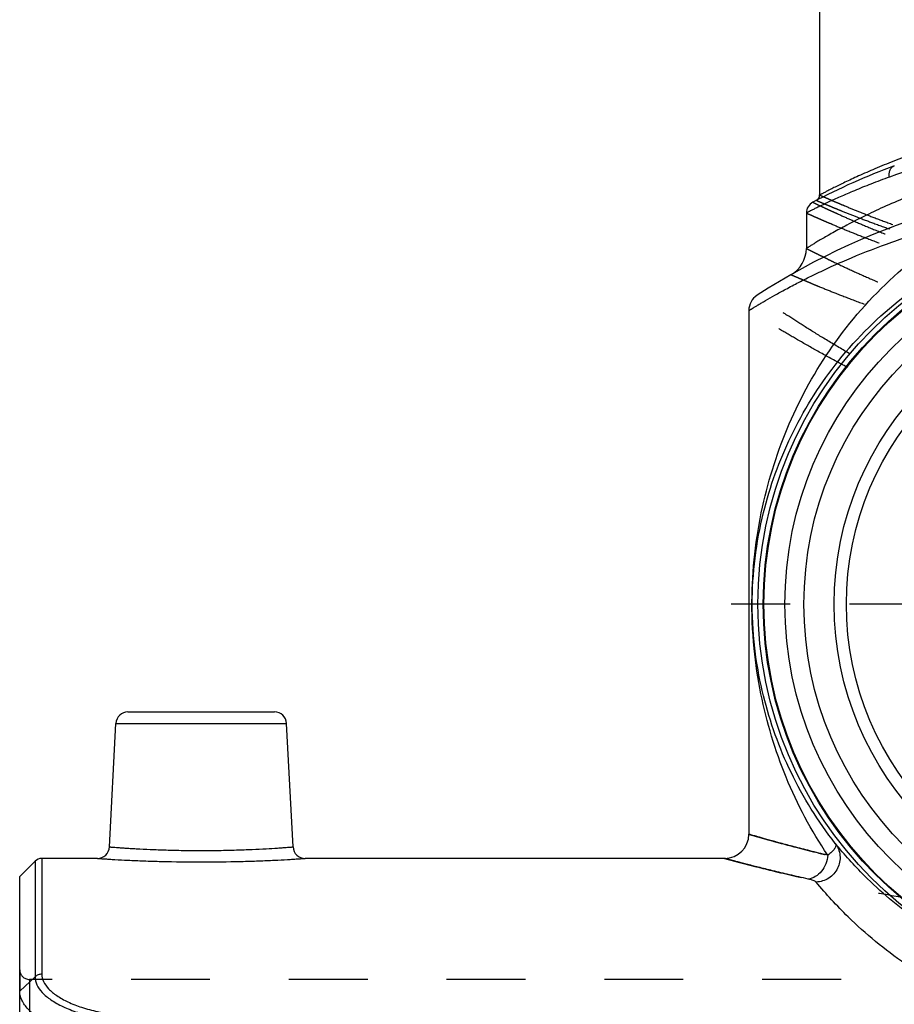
# Model space of a CAD drawing. Header units: millimetres. Extents: x 0 to 1000, y 0 to 1000.
# Tile 3 of 7: x 407 to 479, y 459 to 540. Entities that reach past the tile are written whole.
import ezdxf

# ---------------------------------------------------------------- set-up
doc = ezdxf.new("R2010")
doc.units = ezdxf.units.MM
doc.header["$LTSCALE"] = 65.185185
doc.linetypes.add('CENTER', pattern=[0.6, 0.375, -0.075, 0.075, -0.075])
doc.linetypes.add('HIDDEN', pattern=[0.2, 0.1, -0.1])
for name, color, linetype in [('FASEN', 7, 'CONTINUOUS'), ('FLAECHEN', 7, 'CONTINUOUS'), ('KOERPER', 7, 'CONTINUOUS'), ('KONST.EL_MIT_GEO', 7, 'CONTINUOUS')]:
    doc.layers.add(name, color=color, linetype=linetype)

msp = doc.modelspace()

# ---------------------------------------------------------------- linework, layer by layer
at = {"layer": 'FASEN', "color": 7, "linetype": 'Continuous'}
for p, q in [((407, 469.2), (408.266, 470.466)), ((407, 459.739), (407, 469.2))]:
    msp.add_line(p, q, dxfattribs=at)
for radius in [31.5, 29.768]:
    msp.add_circle((500, 491.7), radius, dxfattribs=at)
msp.add_open_spline([(416.215, 455.505), (415.602, 455.527), (414.401, 455.62), (412.669, 455.906), (411.084, 456.326), (409.701, 456.859), (408.562, 457.482), (407.703, 458.176), (407.144, 458.924), (407, 459.483), (407, 459.739)], degree=3, knots=[0, 0, 0, 0, 0.170312, 0.334048, 0.486729, 0.624524, 0.744604, 0.845667, 0.92896, 1, 1, 1, 1], dxfattribs=at)
at = {"layer": 'FLAECHEN', "color": 7, "linetype": 'Continuous'}
for p, q in [((472, 524.032), (472, 521.104)), ((467.25, 515.967), (467.25, 472.7))]:
    msp.add_line(p, q, dxfattribs=at)
msp.add_circle((500, 491.7), 24.688, dxfattribs=at)
at = {"layer": 'KOERPER', "color": 40, "linetype": 'CENTER'}
msp.add_line((500, 491.7), (463.31, 491.7), dxfattribs=at)
at = {"layer": 'KOERPER', "color": 7, "linetype": 'Continuous'}
for p, q in [((413.417, 470.7), (408.831, 470.7)), ((465.25, 470.7), (430.583, 470.7))]:
    msp.add_line(p, q, dxfattribs=at)
at = {"layer": 'KOERPER', "color": 8, "linetype": 'HIDDEN'}
msp.add_line((592.2, 460.7), (407.8, 460.7), dxfattribs=at)
at = {"layer": 'KOERPER', "color": 7, "linetype": 'Continuous'}
for radius in [32, 31.559]:
    msp.add_circle((500, 491.7), radius, dxfattribs=at)
at = {"layer": 'KONST.EL_MIT_GEO', "color": 7, "linetype": 'Continuous'}
for p, q in [((473.1, 588.7), (473.1, 525.516)), ((415.949, 482.8), (428.051, 482.8)), ((414.416, 471.648), (414.95, 481.852)), ((414.95, 481.852), (429.05, 481.852)), ((429.584, 471.648), (429.05, 481.852)), ((408.266, 470.466), (408.266, 460.907)), ((408.831, 470.7), (408.831, 461.123)), ((407, 459.739), (408.266, 460.907)), ((407, 452.877), (407, 459.739))]:
    msp.add_line(p, q, dxfattribs=at)
at = {"layer": 'KONST.EL_MIT_GEO', "color": 8, "linetype": 'HIDDEN'}
for p, q in [((407, 461.5), (407, 459.739)), ((407.8, 460.7), (407.8, 452.139))]:
    msp.add_line(p, q, dxfattribs=at)
at = {"layer": 'KONST.EL_MIT_GEO', "color": 7, "linetype": 'Continuous'}
for radius in [28.2, 25.7]:
    msp.add_circle((500, 491.7), radius, dxfattribs=at)
for centre, radius, start, end in [((500, 472.7), 59, 110.57117, 117.74369), ((500, 467.7), 59, 57.07927, 122.92073), ((473, 524.032), 1, 117.74377, 179.99993), ((472.6, 525.516), 0.5, 297.41951, 0.00014), ((469.5, 521.104), 2.5, 299.7314, 0.00002), ((468.75, 515.967), 1.5, 122.92078, 180.00003), ((415.949, 481.8), 1, 90, 177), ((428.051, 481.8), 1, 3, 90), ((465.25, 472.7), 2, 270, 360), ((413.417, 471.7), 1, 269.99928, 357.00007), ((430.583, 471.7), 1, 182.99993, 270.00073), ((408.831, 469.9), 0.8, 90, 135)]:
    msp.add_arc(centre, radius, start, end, dxfattribs=at)
at = {"layer": 'KONST.EL_MIT_GEO', "color": 8, "linetype": 'HIDDEN'}
msp.add_arc((407.8, 461.5), 0.8, 180, 270, dxfattribs=at)
at = {"layer": 'KONST.EL_MIT_GEO', "color": 7, "linetype": 'Continuous'}
for points, knots in [([(526.9, 525.516), (526.899, 525.518), (526.884, 525.521), (526.862, 525.537), (526.819, 525.558), (526.761, 525.589), (526.686, 525.628), (526.554, 525.697), (526.348, 525.804), (526.054, 525.955), (525.696, 526.135), (525.277, 526.342), (524.799, 526.573), (524.262, 526.826), (523.438, 527.204), (522.276, 527.711), (520.727, 528.338), (518.986, 528.981), (517.064, 529.618), (514.2, 530.453), (510.281, 531.343), (505.26, 532.038), (500, 532.283), (494.74, 532.038), (489.719, 531.343), (485.8, 530.453), (482.936, 529.618), (481.014, 528.981), (479.273, 528.338), (477.724, 527.711), (476.562, 527.204), (475.738, 526.826), (475.201, 526.573), (474.723, 526.342), (474.304, 526.135), (473.946, 525.955), (473.652, 525.804), (473.446, 525.697), (473.314, 525.628), (473.239, 525.589), (473.181, 525.558), (473.138, 525.537), (473.116, 525.521), (473.101, 525.518), (473.1, 525.516)], [0, 0, 0, 0, 0.000169, 0.000674, 0.001516, 0.002692, 0.004201, 0.00604, 0.010693, 0.016622, 0.023788, 0.03215, 0.041662, 0.052276, 0.063944, 0.090251, 0.120212, 0.153481, 0.189737, 0.228673, 0.313343, 0.404845, 0.5, 0.595155, 0.686657, 0.771326, 0.810263, 0.846519, 0.879788, 0.909749, 0.936056, 0.947724, 0.958338, 0.96785, 0.976212, 0.983378, 0.989307, 0.99396, 0.995799, 0.997308, 0.998484, 0.999326, 0.999831, 1, 1, 1, 1]), ([(500, 530.754), (496.078, 530.754), (488.877, 530.05), (481.931, 528.111), (478.866, 527.002)], [0, 0, 0, 0, 0.546145, 1, 1, 1, 1]), ([(500, 529.2), (498.143, 529.2), (494.496, 529.004), (489.257, 528.163), (485.185, 527.09), (482.219, 526.087), (480.228, 525.32), (478.424, 524.544), (476.819, 523.787), (475.614, 523.172), (474.758, 522.713), (474.199, 522.404), (473.7, 522.121), (473.262, 521.867), (472.888, 521.646), (472.579, 521.46), (472.363, 521.328), (472.225, 521.243), (472.146, 521.195), (472.085, 521.156), (472.039, 521.131), (472.017, 521.111), (472.001, 521.107), (472, 521.104)], [0, 0, 0, 0, 0.188744, 0.370244, 0.538413, 0.615962, 0.688387, 0.755107, 0.81548, 0.86878, 0.892528, 0.914196, 0.933673, 0.950845, 0.965604, 0.977844, 0.987473, 0.991283, 0.994412, 0.996852, 0.9986, 0.99965, 1, 1, 1, 1]), ([(478.866, 527.002), (478.849, 527.104), (478.841, 527.306), (478.907, 527.587), (479.05, 527.814), (479.194, 527.91), (479.269, 527.938)], [0, 0, 0, 0, 0.283377, 0.544674, 0.780928, 1, 1, 1, 1]), ([(478.866, 527.002), (478.351, 526.815), (477.38, 526.449), (476.022, 525.897), (474.847, 525.389), (473.99, 524.999), (473.403, 524.722), (473.04, 524.548), (472.731, 524.397), (472.476, 524.271), (472.298, 524.183), (472.184, 524.125), (472.119, 524.093), (472.07, 524.067), (472.032, 524.05), (472.014, 524.037), (472.001, 524.035), (472, 524.032)], [0, 0, 0, 0, 0.219364, 0.415928, 0.587571, 0.732152, 0.793611, 0.847498, 0.89357, 0.931602, 0.961399, 0.973159, 0.982804, 0.990316, 0.995691, 0.998921, 1, 1, 1, 1]), ([(467.25, 515.967), (467.251, 515.969), (467.261, 515.971), (467.275, 515.983), (467.303, 515.999), (467.341, 516.023), (467.391, 516.053), (467.478, 516.107), (467.614, 516.19), (467.808, 516.308), (468.046, 516.45), (468.324, 516.616), (468.775, 516.88), (469.436, 517.258), (470.343, 517.758), (471.397, 518.315), (472.59, 518.913), (473.917, 519.542), (475.924, 520.431), (478.723, 521.536), (482.422, 522.746), (485.056, 523.42), (486.436, 523.724)], [0, 0, 0, 0, 0.00031, 0.00124, 0.002788, 0.004953, 0.007733, 0.011122, 0.019717, 0.030698, 0.044016, 0.059613, 0.077428, 0.119435, 0.169471, 0.22696, 0.291344, 0.362106, 0.438768, 0.608066, 0.79612, 1, 1, 1, 1]), ([(473.766, 470.964), (472.411, 472.984), (470.126, 477.285), (468.357, 483.155), (467.596, 488.229), (467.379, 493.575), (468.198, 500.051), (470.576, 507.166), (474.281, 513.644), (479.516, 519.462), (483.975, 522.492), (486.436, 523.724)], [0, 0, 0, 0, 0.119596, 0.237655, 0.299656, 0.371525, 0.500226, 0.618113, 0.738357, 0.864656, 1, 1, 1, 1]), ([(474.388, 471.936), (472.969, 473.754), (470.546, 477.65), (468.598, 483.063), (467.703, 487.773), (467.357, 492.861), (468.13, 499.042), (470.549, 505.754), (474.281, 511.756), (479.559, 517.125), (484.001, 519.877), (486.452, 521.001)], [0, 0, 0, 0, 0.119256, 0.235097, 0.295267, 0.366694, 0.49804, 0.613881, 0.733144, 0.86059, 1, 1, 1, 1]), ([(473.766, 470.964), (473.272, 471.082), (472.343, 471.31), (471.042, 471.644), (469.924, 471.943), (469.11, 472.167), (468.557, 472.323), (468.217, 472.42), (467.929, 472.502), (467.691, 472.571), (467.507, 472.624), (467.383, 472.661), (467.316, 472.68), (467.277, 472.693), (467.267, 472.694), (467.248, 472.702), (467.25, 472.7)], [0, 0, 0, 0, 0.225834, 0.425583, 0.597647, 0.740632, 0.800812, 0.853268, 0.897869, 0.934513, 0.963111, 0.983586, 0.990764, 0.995895, 0.998975, 1, 1, 1, 1]), ([(474.388, 471.936), (474.605, 471.654), (474.882, 470.944), (474.664, 469.831), (473.903, 468.982), (473.168, 468.755), (472.805, 468.746)], [0, 0, 0, 0, 0.2465, 0.496193, 0.748503, 1, 1, 1, 1]), ([(474.388, 471.936), (474.408, 471.909), (474.437, 471.847), (474.44, 471.739), (474.406, 471.624), (474.308, 471.448), (474.096, 471.216), (473.887, 471.051), (473.766, 470.964)], [0, 0, 0, 0, 0.078847, 0.160029, 0.25318, 0.363276, 0.641737, 1, 1, 1, 1]), ([(500, 459.6), (497.927, 459.6), (494.005, 459.977), (488.739, 461.47), (484.511, 463.418), (480.54, 465.905), (477.21, 468.721), (475.149, 471.01), (474.388, 471.936)], [0, 0, 0, 0, 0.211802, 0.399675, 0.556723, 0.685876, 0.877479, 1, 1, 1, 1]), ([(414.416, 471.648), (414.427, 471.644), (414.455, 471.646), (414.503, 471.64), (414.6, 471.634), (414.765, 471.621), (415.015, 471.603), (415.331, 471.58), (415.712, 471.554), (416.154, 471.527), (416.85, 471.486), (417.837, 471.437), (419.132, 471.39), (420.537, 471.358), (422, 471.347), (423.463, 471.358), (424.868, 471.39), (426.163, 471.437), (427.297, 471.494), (428.121, 471.543), (428.669, 471.58), (428.985, 471.603), (429.235, 471.621), (429.4, 471.634), (429.497, 471.64), (429.545, 471.646), (429.573, 471.644), (429.584, 471.648)], [0, 0, 0, 0, 0.00241, 0.005415, 0.009614, 0.021542, 0.038077, 0.059059, 0.084282, 0.113504, 0.146445, 0.222184, 0.308611, 0.40242, 0.5, 0.597581, 0.691389, 0.777817, 0.853556, 0.915718, 0.940941, 0.961923, 0.978459, 0.990386, 0.994585, 0.99759, 1, 1, 1, 1]), ([(413.417, 470.7), (413.431, 470.7), (413.486, 470.693), (413.61, 470.688), (413.815, 470.673), (414.1, 470.655), (414.46, 470.632), (415.082, 470.596), (416.017, 470.547), (417.301, 470.491), (419.321, 470.426), (422, 470.391), (424.679, 470.426), (426.699, 470.491), (427.983, 470.547), (428.918, 470.596), (429.54, 470.632), (429.9, 470.655), (430.185, 470.673), (430.39, 470.688), (430.514, 470.693), (430.569, 470.7), (430.583, 470.7)], [0, 0, 0, 0, 0.002428, 0.009686, 0.021698, 0.03834, 0.059441, 0.084784, 0.14714, 0.222945, 0.309264, 0.5, 0.690737, 0.777055, 0.85286, 0.915216, 0.940559, 0.96166, 0.978302, 0.990314, 0.997572, 1, 1, 1, 1]), ([(472.164, 468.992), (471.641, 469.107), (470.657, 469.331), (469.278, 469.66), (468.092, 469.954), (467.228, 470.175), (466.641, 470.328), (466.279, 470.423), (465.972, 470.505), (465.719, 470.573), (465.524, 470.625), (465.392, 470.662), (465.32, 470.681), (465.279, 470.693), (465.268, 470.694), (465.248, 470.701), (465.25, 470.7)], [0, 0, 0, 0, 0.225456, 0.425052, 0.597122, 0.740211, 0.800463, 0.852993, 0.897667, 0.934378, 0.963033, 0.983551, 0.990744, 0.995886, 0.998972, 1, 1, 1, 1]), ([(473.766, 470.964), (473.746, 470.721), (473.636, 470.244), (473.283, 469.623), (472.781, 469.169), (472.367, 469.017), (472.164, 468.992)], [0, 0, 0, 0, 0.268469, 0.530182, 0.774879, 1, 1, 1, 1]), ([(472.805, 468.746), (472.781, 468.775), (472.701, 468.824), (472.49, 468.913), (472.301, 468.961), (472.164, 468.992)], [0, 0, 0, 0, 0.163993, 0.391504, 1, 1, 1, 1]), ([(500, 455.841), (497.888, 455.841), (493.851, 456.207), (487.052, 458.036), (480.8, 461.238), (475.895, 465.28), (473.637, 467.745), (472.805, 468.746)], [0, 0, 0, 0, 0.204068, 0.388892, 0.677656, 0.874301, 1, 1, 1, 1]), ([(408.266, 460.907), (408.265, 460.687), (408.39, 460.205), (408.873, 459.558), (409.618, 458.955), (410.609, 458.409), (411.816, 457.941), (413.723, 457.432), (415.26, 457.253), (416.315, 457.215)], [0, 0, 0, 0, 0.069984, 0.152507, 0.253097, 0.373023, 0.511007, 0.664224, 1, 1, 1, 1]), ([(408.831, 461.123), (408.728, 461.123), (408.52, 461.086), (408.34, 460.976), (408.266, 460.907)], [0, 0, 0, 0, 0.505055, 1, 1, 1, 1]), ([(408.831, 461.123), (408.832, 460.918), (408.951, 460.47), (409.403, 459.868), (410.1, 459.307), (411.025, 458.798), (412.153, 458.361), (413.935, 457.886), (415.373, 457.719), (416.36, 457.684)], [0, 0, 0, 0, 0.069778, 0.152156, 0.252604, 0.372416, 0.51037, 0.66368, 1, 1, 1, 1])]:
    msp.add_open_spline(points, degree=3, knots=knots, dxfattribs=at)
at = {"layer": 'KONST.EL_MIT_GEO', "color": 8, "linetype": 'HIDDEN'}
for points, knots in [([(472.534, 524.917), (472.547, 524.915), (472.57, 524.898), (472.616, 524.879), (472.705, 524.835), (472.858, 524.762), (473.09, 524.651), (473.388, 524.51), (473.749, 524.34), (474.173, 524.144), (474.858, 523.832), (475.858, 523.389), (477.225, 522.808), (478.803, 522.174), (480.578, 521.506), (482.536, 520.827), (485.456, 519.913), (489.453, 518.891), (494.593, 518.049), (498.175, 517.846), (500, 517.846)], [0, 0, 0, 0, 0.001305, 0.002932, 0.005208, 0.011694, 0.020725, 0.032258, 0.046235, 0.062593, 0.081258, 0.125187, 0.177351, 0.237047, 0.303574, 0.37625, 0.454412, 0.62455, 0.808542, 1, 1, 1, 1]), ([(472.83, 525.072), (472.833, 525.072), (472.844, 525.064), (472.87, 525.056), (472.912, 525.036), (472.971, 525.011), (473.047, 524.979), (473.181, 524.921), (473.39, 524.832), (473.69, 524.706), (474.054, 524.554), (474.48, 524.378), (475.168, 524.098), (476.171, 523.702), (477.539, 523.184), (479.115, 522.62), (480.883, 522.028), (482.83, 521.43), (485.724, 520.629), (489.668, 519.743), (494.714, 519.022), (500, 518.763), (505.286, 519.022), (510.332, 519.743), (514.276, 520.629), (517.17, 521.43), (519.117, 522.028), (520.885, 522.62), (522.461, 523.184), (523.829, 523.702), (524.832, 524.098), (525.52, 524.378), (525.946, 524.554), (526.31, 524.706), (526.609, 524.832), (526.819, 524.921), (526.953, 524.979), (527.029, 525.011), (527.088, 525.036), (527.13, 525.056), (527.156, 525.064), (527.167, 525.072), (527.17, 525.072)], [0, 0, 0, 0, 0.000165, 0.000657, 0.001477, 0.002624, 0.004096, 0.00589, 0.010438, 0.016244, 0.023277, 0.031505, 0.040889, 0.06296, 0.089143, 0.11908, 0.152415, 0.188801, 0.227902, 0.312906, 0.404659, 0.5, 0.595341, 0.687094, 0.772098, 0.811199, 0.847585, 0.88092, 0.910857, 0.93704, 0.959111, 0.968495, 0.976723, 0.983756, 0.989562, 0.99411, 0.995904, 0.997376, 0.998523, 0.999343, 0.999835, 1, 1, 1, 1]), ([(473.1, 525.516), (473.102, 525.513), (473.115, 525.511), (473.138, 525.497), (473.181, 525.48), (473.238, 525.454), (473.313, 525.421), (473.445, 525.362), (473.651, 525.272), (473.946, 525.143), (474.304, 524.988), (474.724, 524.809), (475.401, 524.524), (476.389, 524.12), (477.739, 523.593), (479.294, 523.018), (481.041, 522.415), (482.965, 521.804), (485.83, 520.986), (489.739, 520.08), (494.748, 519.342), (500, 519.076), (505.252, 519.342), (510.261, 520.08), (514.17, 520.986), (517.035, 521.804), (518.959, 522.415), (520.706, 523.018), (522.261, 523.593), (523.611, 524.12), (524.599, 524.524), (525.276, 524.809), (525.696, 524.988), (526.054, 525.143), (526.349, 525.272), (526.555, 525.362), (526.687, 525.421), (526.762, 525.454), (526.819, 525.48), (526.862, 525.497), (526.885, 525.511), (526.898, 525.513), (526.9, 525.516)], [0, 0, 0, 0, 0.000164, 0.000655, 0.001473, 0.002616, 0.004083, 0.005872, 0.010406, 0.016194, 0.023208, 0.031415, 0.040775, 0.062799, 0.088936, 0.118832, 0.152135, 0.188501, 0.227596, 0.312637, 0.404499, 0.5, 0.595501, 0.687363, 0.772404, 0.811499, 0.847865, 0.881168, 0.911064, 0.937201, 0.959225, 0.968585, 0.976792, 0.983806, 0.989594, 0.994128, 0.995917, 0.997384, 0.998527, 0.999345, 0.999836, 1, 1, 1, 1]), ([(472, 524.032), (472.002, 524.03), (472.016, 524.027), (472.04, 524.013), (472.084, 523.995), (472.144, 523.967), (472.222, 523.932), (472.36, 523.87), (472.574, 523.775), (472.882, 523.639), (473.255, 523.475), (473.692, 523.286), (474.398, 522.985), (475.427, 522.557), (476.832, 521.998), (478.451, 521.387), (480.269, 520.745), (482.271, 520.093), (485.25, 519.216), (489.316, 518.239), (494.529, 517.437), (498.154, 517.244), (500, 517.244)], [0, 0, 0, 0, 0.000329, 0.001313, 0.002951, 0.005241, 0.008181, 0.011766, 0.020851, 0.03245, 0.046503, 0.062944, 0.081696, 0.125809, 0.17815, 0.238003, 0.304654, 0.37741, 0.455599, 0.6256, 0.809172, 1, 1, 1, 1]), ([(472, 521.104), (472.002, 521.101), (472.016, 521.098), (472.04, 521.082), (472.085, 521.061), (472.145, 521.029), (472.224, 520.989), (472.363, 520.918), (472.579, 520.809), (472.888, 520.653), (473.263, 520.466), (473.702, 520.25), (474.409, 519.906), (475.439, 519.42), (476.843, 518.785), (478.458, 518.092), (480.27, 517.365), (482.265, 516.627), (485.231, 515.634), (489.286, 514.524), (494.506, 513.606), (498.146, 513.384), (500, 513.384)], [0, 0, 0, 0, 0.000336, 0.001343, 0.003019, 0.005361, 0.008367, 0.012031, 0.02131, 0.033142, 0.04746, 0.064185, 0.08323, 0.127913, 0.180742, 0.240946, 0.307779, 0.380536, 0.458554, 0.627798, 0.810306, 1, 1, 1, 1]), ([(470.74, 518.933), (470.743, 518.933), (470.755, 518.924), (470.784, 518.915), (470.831, 518.893), (470.897, 518.865), (470.982, 518.828), (471.132, 518.763), (471.364, 518.663), (471.697, 518.52), (472.101, 518.349), (472.573, 518.152), (473.331, 517.838), (474.431, 517.394), (475.927, 516.815), (477.64, 516.184), (479.554, 515.523), (481.652, 514.854), (484.756, 513.957), (488.972, 512.959), (494.359, 512.14), (498.098, 511.944), (500, 511.944)], [0, 0, 0, 0, 0.000341, 0.001363, 0.003062, 0.005438, 0.008487, 0.012202, 0.021605, 0.03359, 0.04808, 0.064993, 0.084235, 0.129317, 0.182521, 0.243046, 0.310125, 0.383033, 0.461092, 0.630027, 0.811642, 1, 1, 1, 1]), ([(500, 503.955), (498.9, 503.955), (496.708, 504.087), (492.47, 504.829), (487.535, 506.414), (482.976, 508.445), (479.643, 510.136), (477.391, 511.357), (475.337, 512.532), (473.498, 513.63), (471.894, 514.625), (470.713, 515.379), (469.9, 515.91), (469.394, 516.243), (468.962, 516.532), (468.604, 516.771), (468.355, 516.94), (468.194, 517.049), (468.103, 517.111), (468.032, 517.159), (467.983, 517.195), (467.951, 517.212), (467.939, 517.225), (467.935, 517.226)], [0, 0, 0, 0, 0.093863, 0.186767, 0.366488, 0.53426, 0.61219, 0.685281, 0.752812, 0.813996, 0.867982, 0.913878, 0.933509, 0.950785, 0.965601, 0.977866, 0.987496, 0.991302, 0.994426, 0.996861, 0.998603, 0.99965, 1, 1, 1, 1]), ([(500, 503.435), (498.893, 503.435), (496.687, 503.558), (493.444, 504.08), (490.318, 504.867), (486.41, 506.14), (482.751, 507.649), (479.338, 509.25), (477.026, 510.407), (474.914, 511.52), (473.018, 512.561), (471.36, 513.503), (470.138, 514.218), (469.295, 514.72), (468.769, 515.036), (468.319, 515.309), (467.948, 515.537), (467.688, 515.696), (467.52, 515.8), (467.426, 515.858), (467.352, 515.904), (467.298, 515.935), (467.269, 515.957), (467.253, 515.964), (467.25, 515.967)], [0, 0, 0, 0, 0.093642, 0.186363, 0.277371, 0.365996, 0.53371, 0.611641, 0.684749, 0.752315, 0.813552, 0.867611, 0.913597, 0.933277, 0.950602, 0.965467, 0.977775, 0.987443, 0.991264, 0.994401, 0.996847, 0.998597, 0.999649, 1, 1, 1, 1]), ([(467.25, 472.7), (467.253, 472.698), (467.268, 472.697), (467.296, 472.685), (467.347, 472.672), (467.416, 472.651), (467.506, 472.625), (467.664, 472.579), (467.911, 472.507), (468.266, 472.405), (468.697, 472.283), (469.204, 472.141), (470.025, 471.915), (471.226, 471.595), (472.871, 471.177), (474.772, 470.722), (476.913, 470.249), (479.274, 469.773), (482.793, 469.141), (487.577, 468.458), (493.657, 467.919), (500, 467.729), (506.343, 467.919), (512.423, 468.458), (517.207, 469.141), (520.726, 469.773), (523.087, 470.249), (525.228, 470.722), (527.129, 471.177), (528.774, 471.595), (529.975, 471.915), (530.796, 472.141), (531.303, 472.283), (531.734, 472.405), (532.089, 472.507), (532.336, 472.579), (532.494, 472.625), (532.584, 472.651), (532.653, 472.672), (532.704, 472.685), (532.732, 472.697), (532.747, 472.698), (532.75, 472.7)], [0, 0, 0, 0, 0.000157, 0.000626, 0.001407, 0.0025, 0.003903, 0.005616, 0.009962, 0.015522, 0.022276, 0.030201, 0.039268, 0.060712, 0.08634, 0.11586, 0.148958, 0.185308, 0.224568, 0.310383, 0.403337, 0.5, 0.596662, 0.689617, 0.775431, 0.814692, 0.851041, 0.88414, 0.91366, 0.939288, 0.960732, 0.969799, 0.977724, 0.984478, 0.990038, 0.994384, 0.996096, 0.9975, 0.998593, 0.999374, 0.999843, 1, 1, 1, 1]), ([(465.25, 470.7), (465.253, 470.698), (465.269, 470.697), (465.3, 470.685), (465.354, 470.672), (465.429, 470.651), (465.525, 470.625), (465.696, 470.579), (465.962, 470.508), (466.344, 470.406), (466.807, 470.284), (467.352, 470.143), (468.233, 469.918), (469.522, 469.599), (471.283, 469.185), (473.316, 468.736), (475.6, 468.269), (478.113, 467.801), (481.848, 467.182), (486.908, 466.517), (493.323, 465.994), (500, 465.809), (506.677, 465.994), (513.092, 466.517), (518.152, 467.182), (521.887, 467.801), (524.4, 468.269), (526.684, 468.736), (528.717, 469.185), (530.478, 469.599), (531.767, 469.918), (532.648, 470.143), (533.193, 470.284), (533.656, 470.406), (534.038, 470.508), (534.336, 470.588), (534.532, 470.64), (534.646, 470.672), (534.7, 470.685), (534.731, 470.696), (534.747, 470.698), (534.75, 470.7)], [0, 0, 0, 0, 0.000158, 0.000633, 0.001423, 0.002528, 0.003947, 0.005678, 0.010071, 0.01569, 0.022513, 0.030515, 0.039667, 0.061292, 0.087105, 0.116796, 0.150033, 0.186475, 0.225767, 0.31143, 0.403952, 0.5, 0.596047, 0.688569, 0.774233, 0.813525, 0.849966, 0.883204, 0.912894, 0.938708, 0.960333, 0.969485, 0.977487, 0.98431, 0.989928, 0.994321, 0.997472, 0.998577, 0.999367, 0.999842, 1, 1, 1, 1])]:
    msp.add_open_spline(points, degree=3, knots=knots, dxfattribs=at)

doc.saveas('drawing.dxf')
